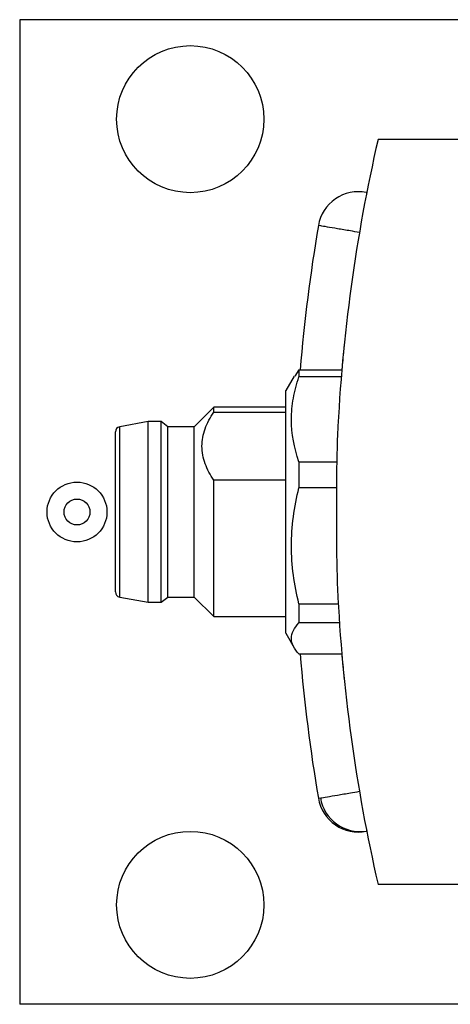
# Model space of a CAD drawing. Header units: inches. Extents: x 3.21 to 13.19, y 2.59 to 9.58.
# Tile 10 of 47: x 5.15 to 5.47, y 8.84 to 9.58. Entities that reach past the tile are written whole.
import ezdxf

# ---------------------------------------------------------------- set-up
doc = ezdxf.new("R2010")
doc.units = ezdxf.units.IN
doc.header["$MEASUREMENT"] = 0

msp = doc.modelspace()

# ---------------------------------------------------------------- linework, layer by layer
at = {"color": 7, "linetype": 'Continuous', "lineweight": 25}
for p, q in [((5.7648, 9.57688), (5.1458, 9.57688)), ((5.1458, 9.57688), (5.1458, 8.83688)), ((5.5788, 9.48696), (5.4148, 9.48696)), ((5.35543, 9.31371), (5.35223, 9.30886)), ((5.35543, 9.31371), (5.35543, 9.30845)), ((5.35543, 9.31371), (5.38761, 9.31371)), ((5.35187, 9.30906), (5.34559, 9.29818)), ((5.38717, 9.30845), (5.35543, 9.30845)), ((5.34559, 9.11574), (5.34559, 9.29818)), ((5.29146, 9.2857), (5.27669, 9.27094)), ((5.34559, 9.2857), (5.29146, 9.2857)), ((5.29146, 9.28203), (5.29146, 9.2857)), ((5.29146, 9.28203), (5.34559, 9.28203)), ((5.24224, 9.27487), (5.22086, 9.27094)), ((5.25209, 9.27487), (5.24224, 9.27487)), ((5.24224, 9.15894), (5.24224, 9.27487)), ((5.25701, 9.27094), (5.25209, 9.27487)), ((5.25209, 9.15894), (5.25209, 9.27487)), ((5.27669, 9.27094), (5.25701, 9.27094)), ((5.25701, 9.16172), (5.25701, 9.27094)), ((5.27669, 9.16172), (5.27669, 9.27094)), ((5.35543, 9.24466), (5.35543, 9.22505)), ((5.35543, 9.24466), (5.38379, 9.24466)), ((5.34559, 9.23072), (5.29146, 9.23072)), ((5.29146, 9.12822), (5.29146, 9.23072)), ((5.38359, 9.22505), (5.35543, 9.22505)), ((5.21764, 9.14686), (5.21764, 9.16446)), ((5.25701, 9.14298), (5.25701, 9.16172)), ((5.27669, 9.14298), (5.27669, 9.16172)), ((5.24224, 9.13905), (5.24224, 9.15894)), ((5.25209, 9.13905), (5.25209, 9.15894)), ((5.22086, 9.14298), (5.24224, 9.13905)), ((5.24224, 9.13905), (5.25209, 9.13905)), ((5.25209, 9.13905), (5.25701, 9.14298)), ((5.25701, 9.14298), (5.27669, 9.14298)), ((5.27669, 9.14298), (5.29146, 9.12822)), ((5.35543, 9.13792), (5.35543, 9.12356)), ((5.35543, 9.13792), (5.38495, 9.13792)), ((5.29146, 9.12822), (5.34559, 9.12822)), ((5.38583, 9.12356), (5.35543, 9.12356)), ((5.34559, 9.11574), (5.35187, 9.10486)), ((5.35543, 9.10022), (5.38761, 9.10022)), ((5.5788, 8.92696), (5.4148, 8.92696)), ((5.7648, 8.83688), (5.1458, 8.83688))]:
    msp.add_line(p, q, dxfattribs=at)
at = {"color": 8, "linetype": 'Continuous', "lineweight": 25}
for p, q in [((5.22086, 9.16172), (5.22086, 9.27094)), ((5.22086, 9.14298), (5.22086, 9.16172))]:
    msp.add_line(p, q, dxfattribs=at)
at = {"color": 7, "linetype": 'Continuous', "lineweight": 25}
for centre, radius in [((5.2738, 9.50213), 0.05525), ((5.1888, 9.20688), 0.0225), ((5.1888, 9.20688), 0.00975), ((5.2738, 8.91163), 0.05525)]:
    msp.add_circle(centre, radius, dxfattribs=at)
for centre, radius, start, end in [((6.63304, 9.20696), 1.25, 167.05592, 177.36436), ((5.40007, 9.4171), 0.0305, 78.93048, 170.30327), ((6.63304, 9.20696), 1.28125, 170.32788, 175.22096), ((5.22158, 9.26707), 0.00394, 100.43276, 180), ((5.22158, 9.14686), 0.00394, 180, 259.56724), ((6.63304, 9.20696), 1.25, 182.63564, 192.94408), ((6.63304, 9.20696), 1.28125, 184.77904, 189.67227), ((5.40007, 8.99682), 0.0305, 189.66694, 281.06952), ((5.40154, 8.99711), 0.0305, 189.60027, 278.28998)]:
    msp.add_arc(centre, radius, start, end, dxfattribs=at)
for points, knots in [([(5.40603, 9.44701), (5.40599, 9.44702), (5.40596, 9.44703), (5.40594, 9.44703), (5.40593, 9.44703), (5.40593, 9.44703), (5.40593, 9.44703), (5.40593, 9.44703), (5.40594, 9.44703), (5.40597, 9.44703), (5.40599, 9.44702), (5.40604, 9.44701), (5.40609, 9.447), (5.40614, 9.44699), (5.4062, 9.44698), (5.40627, 9.44697), (5.40628, 9.44696), (5.40629, 9.44696), (5.4063, 9.44696)], [0.00001927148, 0.00001927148, 0.00001927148, 0.00001927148, 0.00003220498, 0.00003220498, 0.00003220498, 0.00004022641, 0.00004022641, 0.00004022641, 0.0000531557, 0.0000531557, 0.0000531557, 0.00006608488, 0.00006608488, 0.00006608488, 0.00007901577, 0.00007901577, 0.00007901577, 0.00008053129, 0.00008053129, 0.00008053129, 0.00008053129]), ([(5.38926, 9.33153), (5.38927, 9.33161), (5.38929, 9.33184), (5.38894, 9.32832), (5.38837, 9.32239), (5.38784, 9.31628), (5.38762, 9.31371)], [0, 0, 0, 0, 0.158298, 0.472765, 0.777897, 1, 1, 1, 1]), ([(5.35543, 9.24466), (5.35187, 9.25515), (5.34977, 9.26573), (5.34974, 9.28179), (5.35025, 9.28721), (5.35221, 9.2979), (5.35365, 9.3032), (5.35543, 9.30845)], [0, 0, 0, 0, 0.5, 0.5, 0.75, 0.75, 1, 1, 1, 1]), ([(5.29146, 9.23072), (5.28881, 9.23477), (5.2866, 9.23891), (5.28427, 9.24531), (5.28366, 9.24747), (5.28282, 9.25188), (5.2826, 9.25414), (5.2826, 9.26081), (5.28346, 9.26517), (5.28656, 9.27375), (5.28881, 9.27797), (5.29146, 9.28203)], [0, 0, 0, 0, 0.25, 0.25, 0.375, 0.375, 0.5, 0.5, 0.75, 0.75, 1, 1, 1, 1]), ([(5.21764, 9.16446), (5.21764, 9.16524), (5.21764, 9.16679), (5.21764, 9.16927), (5.21764, 9.17183), (5.21764, 9.1745), (5.21764, 9.17726), (5.21764, 9.18013), (5.21764, 9.18579), (5.21764, 9.19468), (5.21764, 9.20696), (5.21764, 9.21924), (5.21764, 9.23069), (5.21764, 9.24096), (5.21764, 9.2497), (5.21764, 9.25698), (5.21764, 9.26161), (5.21764, 9.26438), (5.21764, 9.26593), (5.21764, 9.26689), (5.21764, 9.26701), (5.21764, 9.26707)], [0, 0, 0, 0, 0.023037, 0.045911, 0.068686, 0.09143, 0.114212, 0.137097, 0.160152, 0.24674, 0.333403, 0.419991, 0.506654, 0.586584, 0.666588, 0.746518, 0.826522, 0.870093, 0.913224, 0.956373, 1, 1, 1, 1]), ([(5.38436, 9.26444), (5.38395, 9.25553), (5.38377, 9.24625), (5.38362, 9.23178), (5.38359, 9.22684), (5.38355, 9.21691), (5.38354, 9.21195), (5.38354, 9.20204), (5.38355, 9.1971), (5.38359, 9.18722), (5.38362, 9.18226), (5.38377, 9.16771), (5.38395, 9.15839), (5.38436, 9.14948)], [0, 0, 0, 0, 0.25, 0.25, 0.375, 0.375, 0.5, 0.5, 0.625, 0.625, 0.75, 0.75, 1, 1, 1, 1]), ([(5.35543, 9.13792), (5.35187, 9.15225), (5.34977, 9.1667), (5.34974, 9.18864), (5.35025, 9.19603), (5.35221, 9.21064), (5.35365, 9.21788), (5.35543, 9.22505)], [0, 0, 0, 0, 0.5, 0.5, 0.75, 0.75, 1, 1, 1, 1]), ([(5.35543, 9.10022), (5.35187, 9.10405), (5.34977, 9.10793), (5.34974, 9.11381), (5.35025, 9.11579), (5.35221, 9.1197), (5.35365, 9.12164), (5.35543, 9.12356)], [0, 0, 0, 0, 0.5, 0.5, 0.75, 0.75, 1, 1, 1, 1]), ([(5.38761, 9.10022), (5.38764, 9.09982), (5.388, 9.09539), (5.38857, 9.08959), (5.38911, 9.08386), (5.38935, 9.08156), (5.38929, 9.08212), (5.38928, 9.08219)], [0, 0, 0, 0, 0.030006, 0.335514, 0.649945, 0.954311, 1, 1, 1, 1]), ([(5.4063, 8.96696), (5.40629, 8.96696), (5.40621, 8.96694), (5.40607, 8.96692), (5.40596, 8.96689), (5.40592, 8.96689), (5.40593, 8.96689), (5.40593, 8.96689)], [0, 0, 0, 0, 0.037785, 0.355669, 0.67351, 0.991353, 1, 1, 1, 1])]:
    msp.add_open_spline(points, degree=3, knots=knots, dxfattribs=at)
at = {"color": 8, "linetype": 'Continuous', "lineweight": 25}
for points, knots in [([(5.40081, 9.41696), (5.39853, 9.41735), (5.39281, 9.41833), (5.38414, 9.41981), (5.37633, 9.42114), (5.37103, 9.42205), (5.37035, 9.42217), (5.37001, 9.42222)], [0, 0, 0, 0, 0.141485, 0.356282, 0.571037, 0.785784, 1, 1, 1, 1]), ([(5.37001, 8.9917), (5.37035, 8.99176), (5.37103, 8.99187), (5.37633, 8.99278), (5.38414, 8.99412), (5.39281, 8.9956), (5.39853, 8.99658), (5.40081, 8.99697)], [0, 0, 0, 0, 0.2143302, 0.4290461, 0.6437701, 0.8585358, 1, 1, 1, 1])]:
    msp.add_open_spline(points, degree=3, knots=knots, dxfattribs=at)

doc.saveas('drawing.dxf')
